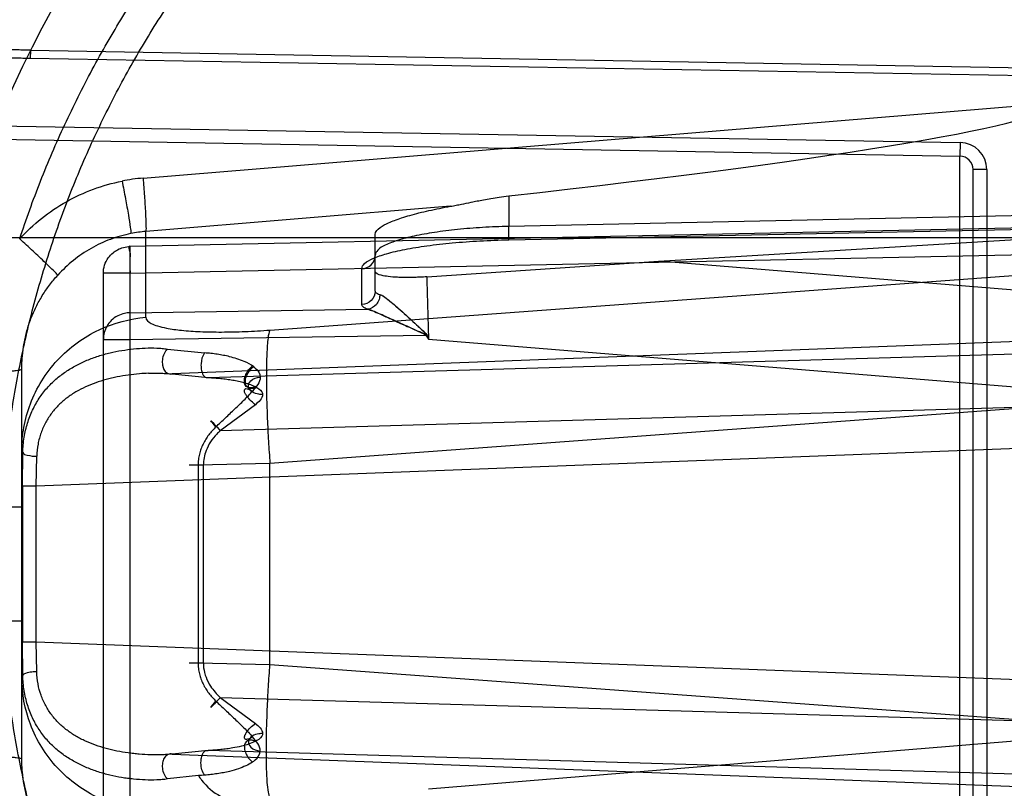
# Model space of a CAD drawing. Header units: millimetres. Extents: x 0 to 297, y 0 to 210.
# Tile 26 of 256: x 145.573 to 145.827, y 91.013 to 91.21. Entities that reach past the tile are written whole.
import ezdxf

# ---------------------------------------------------------------- set-up
doc = ezdxf.new("R2010")
doc.units = ezdxf.units.MM
doc.header["$LTSCALE"] = 16.335
doc.layers.get('0').update_dxf_attribs({"linetype": 'CONTINUOUS'})
for name, color, linetype in [('01_GLOBAL', 7, 'CONTINUOUS'), ('INTFCLR_144815', 7, 'CONTINUOUS'), ('INTFCLR_72935', 7, 'CONTINUOUS')]:
    doc.layers.add(name, color=color, linetype=linetype)

msp = doc.modelspace()

# ---------------------------------------------------------------- linework, layer by layer
at = {"color": 7, "linetype": 'Continuous'}
msp.add_circle((146.8548034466, 92.13446435), 2.66, dxfattribs=at)
at = {"color": 9, "linetype": 'Continuous'}
msp.add_arc((146.8548034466, 92.13446435), 2.6259090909, 182.9674534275, 267.0325465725, dxfattribs=at)
at = {"layer": '01_GLOBAL', "color": 7, "linetype": 'Continuous'}
msp.add_circle((146.8548034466, 92.13446435), 2.695, dxfattribs=at)
at = {"layer": 'INTFCLR_144815', "color": 6, "linetype": 'Continuous'}
for radius in [0.4466793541, 0.4256665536]:
    msp.add_circle((145.8396077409, 91.0702686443), radius, dxfattribs=at)
for radius, start, end in [(0.6157754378, 313.9937911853, 154.5150993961), (0.5947754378, 312.9543589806, 154.5144414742), (0.5751005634, 108.7136429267, 257.7559644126), (0.4627266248, 45.0000000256, 314.9999999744), (0.4618985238, 44.999999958, 315.000000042), (0.461229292, 44.99999997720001, 315.0000000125), (0.4472794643, 47.86578076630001, 312.1342192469), (0.4408857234, 45.72777364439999, 314.2722263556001), (0.4268887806, 45.6663486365, 314.3336513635), (0.427, 126.3221328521, 169.3673701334)]:
    msp.add_arc((145.8396077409, 91.0702686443), radius, start, end, dxfattribs=at)
at = {"layer": 'INTFCLR_144815', "color": 9, "linetype": 'Continuous'}
for centre, radius, start, end in [((145.8396077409, 91.0702686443), 0.4820383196, 52.2436298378, 307.7563701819), ((145.8396077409, 91.0702686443), 0.5712784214, 125.9035433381, 247.5002459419), ((145.8396077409, 91.0702686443), 0.4540564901, 52.5411294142, 307.4588705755), ((145.8396077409, 91.0702686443), 0.44073522, 45.7280221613, 314.2719778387), ((145.8396077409, 91.0702686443), 0.4337362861, 45.73034182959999, 314.2696581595), ((145.8396076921, 91.07026867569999), 0.5153551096, 125.9035433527, 247.5002459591), ((145.8396077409, 91.0702686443), 0.4297215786, 128.4841463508, 246.0405071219)]:
    msp.add_arc(centre, radius, start, end, dxfattribs=at)
at = {"layer": 'INTFCLR_72935', "color": 9, "linetype": 'Continuous'}
for p, q in [((145.5758390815, 91.2025640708), (145.5758024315, 91.20046637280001)), ((145.5758390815, 91.2025640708), (145.8396077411, 91.1979551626)), ((145.8396077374, 91.1958572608), (145.5758024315, 91.20046637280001)), ((145.6048257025, 91.16964512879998), (145.8396077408, 91.1890571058)), ((145.566970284, 91.1831615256), (145.8152299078, 91.17882813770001)), ((145.5111402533, 91.1806355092), (145.8151688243, 91.1753286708)), ((145.8152299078, 91.17882813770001), (145.8151688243, 91.1753286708)), ((145.8151688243, 90.9652086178), (145.8151688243, 91.1753286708)), ((145.8186077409, 90.9687080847), (145.8186077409, 91.17182920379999)), ((145.8221077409, 91.17182920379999), (145.8186077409, 91.17182920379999)), ((145.8221077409, 91.17182920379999), (145.8221077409, 90.9687080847)), ((145.6989969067, 91.16508525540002), (145.6989969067, 91.15721884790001)), ((145.6840217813, 91.1623977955), (145.6055572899, 91.15591028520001)), ((145.8396077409, 91.1601438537), (145.6989969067, 91.15721884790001)), ((145.8396077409, 91.15699578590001), (145.6014855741, 91.15204233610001)), ((145.6055572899, 91.1338220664), (145.6055572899, 91.15591028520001)), ((145.6646077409, 91.14053827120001), (145.6646077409, 91.15514732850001)), ((145.6990086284, 91.1537197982), (145.6989969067, 91.15721884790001)), ((145.6989969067, 91.1537725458), (145.8396077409, 91.1566975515)), ((145.8466077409, 91.1542686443), (145.47597085, 91.1542686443)), ((145.6989969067, 91.1537725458), (145.6990086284, 91.1537197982)), ((145.6014855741, 91.15204233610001), (145.6014621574, 91.1521482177)), ((145.6014855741, 90.9884949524), (145.6014855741, 91.15204233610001)), ((145.6014855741, 91.1451497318), (145.8396077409, 91.1501031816)), ((145.8396077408, 91.1399218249), (145.737635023, 91.148226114)), ((145.5946077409, 90.9953875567), (145.5946077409, 91.1451497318)), ((145.6014855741, 91.1451497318), (145.5946077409, 91.1451497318)), ((145.6375068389, 91.13051245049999), (145.839607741, 91.1453490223)), ((145.6611688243, 91.1370919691), (145.6611688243, 91.1463145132)), ((145.6014855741, 91.13499115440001), (145.6626553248, 91.13588707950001)), ((145.6014855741, 91.1280985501), (145.6014855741, 91.13499115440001)), ((145.5946077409, 91.1280985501), (145.6014855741, 91.1280985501)), ((145.6014855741, 91.1280985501), (145.6776239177, 91.1292137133)), ((145.8396077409, 91.12796444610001), (145.6123450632, 91.11920636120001)), ((145.6776239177, 91.1292137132), (145.6783634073, 91.1282154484)), ((145.677771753, 91.1293232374), (145.6783634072, 91.1282154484)), ((145.6783634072, 91.1282154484), (145.8396077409, 91.1150842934)), ((145.6111712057, 91.1256309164), (145.6206815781, 91.12463948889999)), ((145.6216410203, 91.1182993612), (145.8396077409, 91.1246862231)), ((145.5736077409, 91.020065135), (145.5736077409, 91.1204721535)), ((145.6123450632, 91.11920636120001), (145.6216410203, 91.1182993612)), ((145.6337614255, 91.11130756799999), (145.624723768, 91.1046107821)), ((145.8396077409, 91.1109073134), (145.6247237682, 91.1046107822)), ((145.839607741, 91.1110119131), (145.6375068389, 91.0961753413)), ((145.5738664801, 91.09896642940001), (145.5736077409, 91.09948495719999)), ((145.8396077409, 91.10038780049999), (145.5773208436, 91.0902799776)), ((145.5737677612, 91.0902799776), (145.5738664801, 91.09896642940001)), ((145.5773208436, 91.0902799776), (145.5774492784, 91.0980030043)), ((145.6203553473, 91.09572373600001), (145.616733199, 91.09572373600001)), ((145.6190029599, 91.09572373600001), (145.6190029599, 91.0448135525)), ((145.6375068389, 91.0961753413), (145.6190030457, 91.0957237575)), ((145.6203553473, 91.09572373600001), (145.6203553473, 91.0448135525)), ((145.6375068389, 91.04436194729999), (145.6375068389, 91.0961753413)), ((145.5737677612, 91.0902799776), (145.5737677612, 91.05025731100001)), ((145.5773208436, 91.0902799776), (145.5737677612, 91.0902799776)), ((145.5773208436, 91.05025731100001), (145.5773208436, 91.0902799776)), ((145.5600963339, 91.08495785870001), (145.5736077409, 91.08495785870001)), ((145.5736077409, 91.05557942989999), (145.5600963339, 91.05557942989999)), ((145.5737677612, 91.05025731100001), (145.5773208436, 91.05025731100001)), ((145.5738664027, 91.0415708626), (145.5737677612, 91.05025731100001)), ((145.5773208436, 91.05025731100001), (145.8396077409, 91.040149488)), ((145.5774492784, 91.0425342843), (145.5773208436, 91.05025731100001)), ((145.616733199, 91.0448135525), (145.6203553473, 91.0448135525)), ((145.61900296, 91.0448135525), (145.6375068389, 91.04436194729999)), ((145.6375068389, 91.04436194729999), (145.839607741, 91.02952537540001)), ((145.5736077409, 91.0410523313), (145.5738664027, 91.0415708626)), ((145.6247237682, 91.03592650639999), (145.8396077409, 91.02962997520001)), ((145.6247237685, 91.03592650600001), (145.63375702, 91.02923352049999)), ((145.8396077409, 91.0254529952), (145.6783634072, 91.0123218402)), ((145.6216410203, 91.0222379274), (145.6123450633, 91.0213309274)), ((145.6123450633, 91.0213309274), (145.8396077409, 91.0125728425)), ((145.8396077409, 91.01585106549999), (145.6216410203, 91.0222379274)), ((145.6190948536, 91.0157750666), (145.6111712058, 91.0149063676))]:
    msp.add_line(p, q, dxfattribs=at)
at = {"layer": 'INTFCLR_72935', "color": 6, "linetype": 'Continuous'}
for p, q in [((145.737635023, 91.148226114), (145.8396077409, 91.15441568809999)), ((145.6778730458, 91.14423585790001), (145.7376350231, 91.148226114))]:
    msp.add_line(p, q, dxfattribs=at)
at = {"layer": 'INTFCLR_72935', "color": 7, "linetype": 'Continuous'}
for p, q in [((145.6776239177, 91.1292137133), (145.6777718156, 91.1293232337)), ((145.6781635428, 91.12881910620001), (145.6781113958, 91.12891294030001))]:
    msp.add_line(p, q, dxfattribs=at)
at = {"layer": 'INTFCLR_72935', "color": 6, "linetype": 'Continuous'}
for radius in [0.4224162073, 0.4014439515]:
    msp.add_arc((145.8396077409, 91.0702686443), radius, 90, 270.0000000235, dxfattribs=at)
at = {"layer": 'INTFCLR_72935', "color": 9, "linetype": 'Continuous'}
for centre, radius, start, end in [((145.8396077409, 91.0702686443), 0.2950857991, 90.00000000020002, 157.5066823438), ((145.8151077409, 91.17182920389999), 0.006999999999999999, 1.5998e-06, 88.99999894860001), ((145.8151077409, 91.17182920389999), 0.0035, 0, 89.0000000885), ((145.6088007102, 91.12159200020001), 0.0482172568, 94.7288035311, 101.199340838), ((145.6083153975, 91.12199961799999), 0.0340226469, 94.64988878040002, 101.1994271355), ((150.3119655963, 91.2780609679), 4.6360244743, 181.6541498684, 181.8522360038), ((145.6335319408, 90.8401830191), 0.1761845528, 94.1827354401, 94.700257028)]:
    msp.add_arc(centre, radius, start, end, dxfattribs=at)
at = {"layer": 'INTFCLR_72935', "color": 6, "linetype": 'Continuous'}
msp.add_ellipse((145.5721459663, 91.166983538), major_axis=(0.2674592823, 0.0221340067), ratio=0.05216603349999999, start_param=-1.0809708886, end_param=-0.0043170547, dxfattribs=at)
for points, knots in [([(145.5730666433, 91.1539957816), (145.5738884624, 91.1565029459), (145.5756060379, 91.1614933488), (145.5784016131, 91.1688995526), (145.5814140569, 91.17622018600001), (145.5846407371, 91.18344883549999), (145.5880788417, 91.1905792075), (145.5917254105, 91.1976051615), (145.5955772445, 91.2045205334), (145.5996310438, 91.21131939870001), (145.6038832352, 91.2179957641), (145.6083301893, 91.224543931), (145.6129679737, 91.230958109), (145.617792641, 91.2372328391), (145.622799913, 91.24336255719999), (145.6279855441, 91.2493420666), (145.6333449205, 91.255166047), (145.6388735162, 91.26082957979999), (145.644566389, 91.2663276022), (145.6504187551, 91.2716554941), (145.65642536, 91.27680847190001), (145.6625811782, 91.281782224), (145.6688806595, 91.28657226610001), (145.6753185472, 91.2911746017), (145.6818890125, 91.2955850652), (145.6885865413, 91.2997999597), (145.6954050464, 91.3038154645), (145.7023388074, 91.3076282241), (145.709381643, 91.31123485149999), (145.7165275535, 91.3146322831), (145.7237702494, 91.31781754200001), (145.7311035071, 91.3207879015), (145.7385209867, 91.32354079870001), (145.7460162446, 91.3260738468), (145.753582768, 91.3283848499), (145.7612139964, 91.33047180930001), (145.7689033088, 91.3323329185), (145.776644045, 91.3339665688), (145.7844294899, 91.3353713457), (145.7922528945, 91.3365460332), (145.800107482, 91.337489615), (145.8079864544, 91.3382012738), (145.8158829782, 91.33868039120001), (145.8237902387, 91.3389265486), (145.83170128, 91.3389395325), (145.836973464, 91.3387927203), (145.8396077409, 91.3386804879)], [0, 0, 0, 0, 0.0227356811, 0.0454710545, 0.0682062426, 0.09094098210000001, 0.1136756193, 0.1364096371, 0.1591436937, 0.1818769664, 0.2046103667, 0.2273428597, 0.2500755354, 0.2728072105, 0.2955391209, 0.3182699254, 0.3410011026, 0.3637310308, 0.3864614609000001, 0.4091905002, 0.4319201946, 0.4546483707, 0.4773773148, 0.5001046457, 0.5228327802, 0.5455591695, 0.5682859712, 0.5910108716, 0.6137361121, 0.6364602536, 0.6591836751, 0.681906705, 0.7046293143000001, 0.7273515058, 0.750073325, 0.77279473, 0.7955158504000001, 0.8182366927, 0.8409573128, 0.8636777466, 0.886398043, 0.9091183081, 0.9318386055, 0.9545589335, 0.9772794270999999, 1, 1, 1, 1]), ([(145.8396077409, 90.80945638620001), (145.834407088, 90.8092429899), (145.8239902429, 90.8091283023), (145.808386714, 90.80989010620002), (145.7928285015, 90.8115889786), (145.7773228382, 90.8142313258), (145.761960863, 90.8178171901), (145.7470751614, 90.82225735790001), (145.7325170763, 90.8275517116), (145.7182922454, 90.8336954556), (145.704230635, 90.8408037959), (145.690626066, 90.84874682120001), (145.6775336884, 90.85749068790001), (145.6649968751, 90.8670033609), (145.653061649, 90.87724948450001), (145.6417667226, 90.88819421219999), (145.6311557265, 90.8997932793), (145.6212646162, 90.9120069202), (145.6121346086, 90.9247808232), (145.6037919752, 90.938073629), (145.596263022, 90.9518425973), (145.5895763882, 90.9660349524), (145.5837584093, 90.9805904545), (145.5788258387, 90.99546151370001), (145.5747929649, 91.0106022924), (145.5716739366, 91.0259607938), (145.5694810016, 91.04147862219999), (145.5682225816, 91.0570930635), (145.5679021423, 91.07273874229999), (145.5685180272, 91.0883603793), (145.5700653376, 91.1039065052), (145.5725382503, 91.1193307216), (145.5759280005, 91.1345796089), (145.5802229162, 91.14959956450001), (145.58540645, 91.164332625), (145.5914576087, 91.1787209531), (145.5983513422, 91.1927109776), (145.6060640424, 91.2062594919), (145.6145645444, 91.2193137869), (145.6238211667, 91.2318286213), (145.633798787, 91.24376132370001), (145.644470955, 91.25508104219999), (145.6557913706, 91.2657379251), (145.6677258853, 91.27570224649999), (145.6802256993, 91.2849344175), (145.6932490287, 91.2934032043), (145.7067436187, 91.3010772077), (145.7206478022, 91.30792492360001), (145.7346275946, 91.3138065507), (145.7482413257, 91.3186339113), (145.7608833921, 91.32237010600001), (145.7723287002, 91.3251633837), (145.7825232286, 91.3272005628), (145.792205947, 91.3287612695), (145.8022144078, 91.3300000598), (145.8133420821, 91.33092335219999), (145.8259498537, 91.3313978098), (145.8348566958, 91.3312758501), (145.8396077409, 91.3310809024)], [0, 0, 0, 0, 0.0185657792, 0.0371317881, 0.0556907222, 0.0743562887, 0.09320238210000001, 0.1119235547, 0.1297297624, 0.1484268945, 0.1671582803, 0.1858963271, 0.2045840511, 0.2232805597, 0.2419956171, 0.2606571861, 0.279345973, 0.2980347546, 0.3166822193, 0.3353169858, 0.3539795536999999, 0.37262367, 0.3912431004, 0.4098577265, 0.4284753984, 0.447098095, 0.4657246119, 0.4843422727, 0.5029402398, 0.5215093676, 0.5400730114, 0.5586323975, 0.5771953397, 0.5957586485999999, 0.6143210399, 0.632871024, 0.6514010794, 0.6699183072, 0.6884459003, 0.706933, 0.7254083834, 0.7438943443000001, 0.7623915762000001, 0.7808313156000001, 0.7993174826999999, 0.8177867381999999, 0.836209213, 0.8546573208, 0.8730372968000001, 0.8902751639, 0.9061519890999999, 0.920037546, 0.9322836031, 0.9432240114, 0.9550134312, 0.9682465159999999, 0.9830392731, 1, 1, 1, 1]), ([(145.6840217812, 91.1623977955), (145.6845039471, 91.1624829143), (145.6854328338, 91.1626573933), (145.6872098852, 91.1630102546), (145.6890031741, 91.1633838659), (145.6909105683, 91.1637738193), (145.6926008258, 91.1641057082), (145.694502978, 91.1644526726), (145.6966570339, 91.1647972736), (145.6981835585, 91.16499511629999), (145.6989969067, 91.16508525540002)], [0, 0, 0, 0, 0.0965120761, 0.1862902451, 0.35712173, 0.4575840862, 0.5700436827, 0.6966546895, 0.838694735, 1, 1, 1, 1]), ([(145.664607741, 91.15514732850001), (145.664607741, 91.15586874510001), (145.6659843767, 91.1571203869), (145.6677787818, 91.1580264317), (145.6696795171, 91.15881672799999), (145.6715021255, 91.15945234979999), (145.6736042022, 91.1600914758), (145.6759380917, 91.160712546), (145.6784823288, 91.1613118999), (145.6811946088, 91.16187990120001), (145.6830647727, 91.1622288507), (145.6840217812, 91.1623977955)], [0, 0, 0, 0, 0.1019448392, 0.2199493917, 0.2982702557, 0.3898866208, 0.4933640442, 0.6084360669, 0.731186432, 0.8626720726, 1, 1, 1, 1]), ([(145.6778730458, 91.14423585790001), (145.6773482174, 91.1441980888), (145.6763050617, 91.1441335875), (145.674754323, 91.1440702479), (145.673242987, 91.14404168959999), (145.6717877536, 91.14404922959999), (145.6700454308, 91.1441046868), (145.6680862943, 91.14425303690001), (145.6663019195, 91.14456763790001), (145.664607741, 91.1450327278), (145.664607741, 91.1456395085)], [0, 0, 0, 0, 0.1159992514, 0.2303981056, 0.3420759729, 0.4493825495, 0.5505676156, 0.7289920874, 0.8662333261, 1, 1, 1, 1])]:
    msp.add_open_spline(points, degree=3, knots=knots, dxfattribs=at)
at = {"layer": 'INTFCLR_72935', "color": 9, "linetype": 'Continuous'}
for points, knots in [([(145.5758390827, 91.2025640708), (145.5745283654, 91.2026024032), (145.571913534, 91.2026760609), (145.5667264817, 91.2028095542), (145.5603257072, 91.202944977), (145.5539837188, 91.2030032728), (145.549597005, 91.2029690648), (145.5471210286, 91.2029218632), (145.5435018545, 91.202821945), (145.5382203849, 91.20255301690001), (145.5324681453, 91.2019272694), (145.5285840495, 91.2012580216), (145.5264315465, 91.2008060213), (145.5233212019, 91.2000682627), (145.5188252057, 91.19867386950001), (145.5145851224, 91.1966889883), (145.5119443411, 91.1951242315), (145.5102247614, 91.1940122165), (145.5073142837, 91.191875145), (145.5042623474, 91.18901533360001), (145.5015018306, 91.1857949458), (145.4988501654, 91.1822354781), (145.4958616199, 91.17730402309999), (145.4933390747, 91.1719751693), (145.4915350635, 91.16745441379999), (145.4898579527, 91.1627274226), (145.4887861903, 91.1590985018), (145.4881490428, 91.1566460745)], [0, 0, 0, 0, 0.0352807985, 0.070381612, 0.1396071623, 0.207535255, 0.2410146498, 0.2576345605, 0.2741642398, 0.3384281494, 0.3998719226, 0.4297027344, 0.4444356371, 0.4590423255, 0.515709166, 0.5707537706, 0.5844948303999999, 0.5982840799, 0.6258367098, 0.6815568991, 0.7102989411, 0.7398942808, 0.8008923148, 0.8650745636, 0.8982983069, 0.9318252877, 1, 1, 1, 1]), ([(145.5758024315, 91.20046637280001), (145.5745236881, 91.2004886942), (145.571972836, 91.2005308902), (145.5669134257, 91.2006038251), (145.5606711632, 91.2006679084), (145.5544872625, 91.200662), (145.5502105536, 91.2005882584), (145.5477967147, 91.2005205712), (145.544267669, 91.2003923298), (145.5391171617, 91.20008971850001), (145.5335080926, 91.1994457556), (145.5297194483, 91.1987778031), (145.5276189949, 91.19833056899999), (145.5245832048, 91.1976053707), (145.5201956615, 91.1962452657), (145.5160512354, 91.19432716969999), (145.5134652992, 91.1928211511), (145.5117837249, 91.1917517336), (145.5089374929, 91.1897042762), (145.5059458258, 91.1869664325), (145.5032331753, 91.1838849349), (145.5006294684, 91.18048805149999), (145.4976888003, 91.17578514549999), (145.495198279, 91.17069930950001), (145.4934145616, 91.1663875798), (145.4917559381, 91.1618845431), (145.4906923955, 91.1584255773), (145.4900593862, 91.1560875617)], [0, 0, 0, 0, 0.0354679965, 0.0707508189, 0.1403239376, 0.2085889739, 0.2422364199, 0.2589415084, 0.2755559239, 0.3401699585, 0.4019785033, 0.4319966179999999, 0.4468238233, 0.4615281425, 0.51855392, 0.573895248, 0.5876949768, 0.6015300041, 0.6291467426, 0.6848451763, 0.7134925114, 0.7429336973, 0.8034526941, 0.8669434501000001, 0.8997515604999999, 0.9328268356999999, 1, 1, 1, 1]), ([(145.5730666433, 91.1539957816), (145.5748000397, 91.15589418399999), (145.5785680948, 91.1594211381), (145.5849742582, 91.1637445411), (145.5919731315, 91.16699538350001), (145.5969254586, 91.1683939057), (145.5994358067, 91.1688910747)], [0, 0, 0, 0, 0.2506465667, 0.5007612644, 0.7504856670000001, 1, 1, 1, 1]), ([(145.5994358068, 91.1688910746), (145.5997351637, 91.167377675), (145.6002954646, 91.1644449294), (145.6010206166, 91.1604617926), (145.6014729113, 91.1574732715), (145.6017073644, 91.1558990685), (145.6017073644, 91.155374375)], [0, 0, 0, 0, 0.3375394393, 0.6534147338, 0.8851998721, 1, 1, 1, 1]), ([(145.6048257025, 91.16964512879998), (145.6049528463, 91.1681054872), (145.6051794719, 91.16512199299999), (145.605450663, 91.16107117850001), (145.6055630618, 91.15803673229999), (145.6056169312, 91.1564363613), (145.6055572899, 91.15591028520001)], [0, 0, 0, 0, 0.3368283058, 0.6524971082, 0.8845656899, 1, 1, 1, 1]), ([(145.6017073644, 91.155374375), (145.5999137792, 91.1550191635), (145.5963743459, 91.15401581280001), (145.5913741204, 91.15167676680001), (145.5867980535, 91.1485610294), (145.5841090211, 91.14601982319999), (145.5828722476, 91.14465154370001)], [0, 0, 0, 0, 0.2490434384, 0.4985367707, 0.7487806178, 1, 1, 1, 1]), ([(145.6989969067, 91.15721884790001), (145.6967486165, 91.15716740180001), (145.6923403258, 91.1569849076), (145.6859509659, 91.1564722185), (145.6800714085, 91.155745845), (145.6749208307, 91.1548281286), (145.6706814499, 91.1537818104), (145.6675007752, 91.15259138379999), (145.6653943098, 91.1514372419), (145.6646077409, 91.1502532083), (145.6646077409, 91.14976081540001)], [0, 0, 0, 0, 0.1867229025, 0.3662270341, 0.5320739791, 0.6784237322, 0.8003553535, 0.8943126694, 0.9591169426, 1, 1, 1, 1]), ([(145.5828722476, 91.14465154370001), (145.5825991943, 91.14502217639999), (145.581506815, 91.1460526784), (145.5794210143, 91.148121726), (145.5764463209, 91.1508842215), (145.5742261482, 91.15293607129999), (145.5730666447, 91.15399578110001)], [0, 0, 0, 0, 0.1019381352, 0.3303588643, 0.6521703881, 1, 1, 1, 1]), ([(145.6611688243, 91.1463145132), (145.6611689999, 91.146817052), (145.6620787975, 91.1480264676), (145.6643671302, 91.1491449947), (145.6678628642, 91.1503415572), (145.6725193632, 91.15138184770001), (145.6781833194, 91.1523004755), (145.6846489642, 91.1530260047), (145.6916762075, 91.15353870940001), (145.6965240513, 91.1537211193), (145.6989969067, 91.1537725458)], [0, 0, 0, 0, 0.0382075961, 0.1017163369, 0.1952790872, 0.3174218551, 0.4644234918, 0.6312469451, 0.8119502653, 1, 1, 1, 1]), ([(145.5946077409, 91.1451497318), (145.5946077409, 91.14584795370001), (145.5948286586, 91.1472667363), (145.5957482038, 91.14909049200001), (145.5969810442, 91.1504052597), (145.5983270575, 91.1513005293), (145.599807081, 91.15187910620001), (145.6009152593, 91.1520325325), (145.6014855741, 91.15204233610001)], [0, 0, 0, 0, 0.1947113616, 0.3930237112, 0.5605489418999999, 0.6915924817, 0.8409342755, 1, 1, 1, 1]), ([(145.6014621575, 91.1521482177), (145.6009668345, 91.15213791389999), (145.6017005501, 91.1501910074), (145.6013542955, 91.1488572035), (145.6014720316, 91.1469210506), (145.6014727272, 91.145767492), (145.6014855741, 91.1451497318)], [0, 0, 0, 0, 0.2123379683, 0.4958799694, 0.7351749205, 1, 1, 1, 1]), ([(145.6611688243, 91.1463145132), (145.6620501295, 91.14632966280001), (145.6638655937, 91.1470668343), (145.6646077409, 91.1488887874), (145.6646077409, 91.14976081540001)], [0, 0, 0, 0, 0.5026824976, 1, 1, 1, 1]), ([(145.5736077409, 91.1204721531), (145.5736077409, 91.1210308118), (145.5736323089, 91.12214774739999), (145.5737796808, 91.1243664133), (145.5741468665, 91.1271110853), (145.5748829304, 91.13034421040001), (145.5757453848, 91.1329698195), (145.5765836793, 91.1350141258), (145.5775139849, 91.1370084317), (145.5788524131, 91.139410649), (145.58041125, 91.1416790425), (145.5817791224, 91.1434077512), (145.5825020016, 91.1442432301), (145.5828722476, 91.14465154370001)], [0, 0, 0, 0, 0.0632543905, 0.1264447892, 0.2517003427, 0.3763273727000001, 0.5013807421, 0.5640993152, 0.6264183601, 0.7504636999, 0.8749610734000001, 0.9375921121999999, 1, 1, 1, 1]), ([(145.6646077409, 91.14053827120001), (145.6646077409, 91.1396662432), (145.6638655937, 91.1378442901), (145.6620501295, 91.1371071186), (145.6611688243, 91.1370919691)], [0, 0, 0, 0, 0.4973175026, 1, 1, 1, 1]), ([(145.6646077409, 91.14053827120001), (145.6646077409, 91.14045987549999), (145.6648206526, 91.1399702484), (145.6653931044, 91.1398322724), (145.6657969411, 91.1397051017)], [0, 0, 0, 0, 0.1562343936, 1, 1, 1, 1]), ([(145.6657969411, 91.1397051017), (145.6658133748, 91.1392653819), (145.6656780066, 91.1383332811), (145.664829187, 91.1367356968), (145.6635156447, 91.13596741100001), (145.6626553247, 91.1358870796)], [0, 0, 0, 0, 0.2467832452, 0.5154020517, 1, 1, 1, 1]), ([(145.6014855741, 91.13499115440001), (145.6010038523, 91.13498287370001), (145.5999023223, 91.13485142), (145.5982030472, 91.13422717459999), (145.5966471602, 91.1330879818), (145.5954724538, 91.13157845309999), (145.5947675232, 91.1299029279), (145.5946077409, 91.1286917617), (145.5946077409, 91.1280985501)], [0, 0, 0, 0, 0.1343420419, 0.3069396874, 0.4990898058, 0.6639010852, 0.8345902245, 1, 1, 1, 1]), ([(145.6626553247, 91.1358870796), (145.6624342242, 91.1359708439), (145.6618710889, 91.13620815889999), (145.6611687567, 91.1366776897), (145.6611688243, 91.1370919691)], [0, 0, 0, 0, 0.363347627, 1, 1, 1, 1]), ([(145.5736077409, 91.09948495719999), (145.5736077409, 91.1014840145), (145.5739724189, 91.10559953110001), (145.5756610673, 91.1117007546), (145.5785738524, 91.1175936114), (145.5826470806, 91.12292492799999), (145.5876896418, 91.12738283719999), (145.5951219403, 91.1317760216), (145.6014262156, 91.13346613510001), (145.6055572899, 91.1338220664)], [0, 0, 0, 0, 0.1167127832, 0.2397553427, 0.3675648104, 0.4981092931, 0.6290382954, 0.7579181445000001, 1, 1, 1, 1]), ([(145.6055572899, 91.1338220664), (145.6055573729, 91.13313156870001), (145.6068435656, 91.1321527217), (145.6087057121, 91.1315110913), (145.6113668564, 91.1308731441), (145.6150281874, 91.1303964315), (145.6197907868, 91.1300748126), (145.6252540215, 91.12998376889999), (145.6312425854, 91.13011894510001), (145.6353836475, 91.1303565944), (145.6375068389, 91.13051245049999)], [0, 0, 0, 0, 0.0628988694, 0.1170539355, 0.1881706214, 0.3083372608, 0.4545184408, 0.6222321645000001, 0.8060736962, 1, 1, 1, 1]), ([(145.6375068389, 91.13051245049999), (145.6369991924, 91.12925873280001), (145.6368500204, 91.1266648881), (145.6366036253, 91.1226818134), (145.6365700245, 91.1182827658), (145.636634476, 91.11319357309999), (145.6368248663, 91.1076464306), (145.6371153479, 91.1019218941), (145.6373680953, 91.09807974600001), (145.6375068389, 91.0961753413)], [0, 0, 0, 0, 0.1178858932, 0.2205957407, 0.349951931, 0.5004266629, 0.6644320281, 0.8335810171, 1, 1, 1, 1]), ([(145.5738664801, 91.09896642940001), (145.5738981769, 91.10028182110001), (145.574074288, 91.1022379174), (145.5745729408, 91.1047694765), (145.5752180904, 91.10714414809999), (145.5760887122, 91.1093919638), (145.5771717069, 91.1114803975), (145.5783513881, 91.1134080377), (145.5800298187, 91.1155983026), (145.5819603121, 91.1175127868), (145.5836102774, 91.1188694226), (145.5853160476, 91.1201034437), (145.5875545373, 91.1214517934), (145.5903825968, 91.12278020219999), (145.5928264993, 91.1236735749), (145.59482152, 91.1242695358), (145.5968306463, 91.1247864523), (145.5993558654, 91.1252968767), (145.6033564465, 91.12583560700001), (145.6068487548, 91.1259824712), (145.6097695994, 91.1258028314), (145.6107090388, 91.1256992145), (145.6111712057, 91.1256309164)], [0, 0, 0, 0, 0.07601367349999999, 0.113002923, 0.1489644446, 0.2180807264, 0.2517095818, 0.2847769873, 0.3485453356, 0.4105776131, 0.441388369, 0.4718828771, 0.5321405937, 0.5920340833, 0.6521276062, 0.682276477, 0.7122954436, 0.771954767, 0.8309702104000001, 0.9454399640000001, 0.9730101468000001, 1, 1, 1, 1]), ([(145.6111712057, 91.1256309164), (145.6103725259, 91.1249771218), (145.6097290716, 91.1234024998), (145.6097893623, 91.12119192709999), (145.6105290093, 91.119442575), (145.61188154, 91.119107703), (145.6123450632, 91.11920636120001)], [0, 0, 0, 0, 0.3799541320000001, 0.5498756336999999, 0.8255462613, 1, 1, 1, 1]), ([(145.6206815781, 91.12463948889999), (145.6200645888, 91.12386089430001), (145.6197136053, 91.1223321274), (145.6197689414, 91.1204917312), (145.6200694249, 91.119372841), (145.6205745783, 91.1184448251), (145.6213144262, 91.1181905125), (145.6216410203, 91.1182993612)], [0, 0, 0, 0, 0.3998198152, 0.5823114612, 0.7432672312, 0.8614483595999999, 1, 1, 1, 1]), ([(145.5642758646, 91.11968517), (145.565507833, 91.1197111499), (145.5672905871, 91.11976443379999), (145.5695423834, 91.1198792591), (145.570948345, 91.11997746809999), (145.5720558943, 91.1200823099), (145.5728972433, 91.12020181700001), (145.5733288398, 91.1202968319), (145.5736077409, 91.1204068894), (145.5736077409, 91.1204721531)], [0, 0, 0, 0, 0.3927027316, 0.5680145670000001, 0.7192832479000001, 0.8400844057, 0.9271742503, 0.9792011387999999, 1, 1, 1, 1]), ([(145.6329904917, 91.121278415), (145.6332404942, 91.12110801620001), (145.6341791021, 91.12042399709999), (145.6350012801, 91.1193034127), (145.6349976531, 91.1184236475)], [0, 0, 0, 0, 0.255895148, 1, 1, 1, 1]), ([(145.6062326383, 91.1193961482), (145.6054526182, 91.1193661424), (145.6037097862, 91.1192591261), (145.6010139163, 91.1189600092), (145.5986331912, 91.11856207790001), (145.5967482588, 91.11815253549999), (145.594893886, 91.1176886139), (145.5926342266, 91.11698110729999), (145.5900199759, 91.1159398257), (145.5879530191, 91.1148630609), (145.5863771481, 91.1138857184), (145.5848746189, 91.1128082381), (145.5831130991, 91.1112982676), (145.5815811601, 91.109538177), (145.5804830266, 91.1080053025), (145.5795056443, 91.10633977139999), (145.5787045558, 91.1045456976), (145.5781125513, 91.102642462), (145.5776461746, 91.1006237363), (145.5774773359, 91.0990559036), (145.5774492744, 91.0980030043)], [0, 0, 0, 0, 0.05886329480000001, 0.1316202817, 0.2044449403, 0.2407594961, 0.2770543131, 0.3485619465, 0.419137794, 0.4889827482, 0.5239819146, 0.5588933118, 0.6283399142, 0.6983887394, 0.7342656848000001, 0.7704052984, 0.8438660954, 0.8817673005, 0.9205747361, 1, 1, 1, 1]), ([(145.6062326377, 91.1193961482), (145.6073540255, 91.1194392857), (145.6089408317, 91.11944918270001), (145.6109784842, 91.11934295), (145.6118928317, 91.1192585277), (145.6123450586, 91.11920636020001)], [0, 0, 0, 0, 0.5500790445, 0.7768611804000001, 1, 1, 1, 1]), ([(145.6356166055, 91.1139404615), (145.6352901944, 91.11392796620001), (145.6343669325, 91.11398177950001), (145.6329330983, 91.1143985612), (145.6316206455, 91.11588079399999), (145.632635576, 91.1179578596), (145.6341288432, 91.1183417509), (145.6349976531, 91.1184236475)], [0, 0, 0, 0, 0.1130665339, 0.3179181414, 0.513657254, 0.6979373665, 1, 1, 1, 1]), ([(145.6236054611, 91.1055909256), (145.6240108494, 91.10597588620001), (145.6248212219, 91.1067449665), (145.6260356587, 91.10789778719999), (145.6272494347, 91.1090452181), (145.628454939, 91.1101896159), (145.6296504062, 91.11132693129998), (145.6312094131, 91.1128342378), (145.63234307, 91.1139913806), (145.6330606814, 91.11478983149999)], [0, 0, 0, 0, 0.1271139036, 0.2540295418, 0.3807341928, 0.5068951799, 0.6319746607, 0.7559028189, 1, 1, 1, 1]), ([(145.6337614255, 91.11130756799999), (145.6335036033, 91.11149577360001), (145.6327764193, 91.11208963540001), (145.631899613, 91.1129899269), (145.6312443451, 91.11398760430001), (145.6309018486, 91.11464431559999), (145.6309538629, 91.11543335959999), (145.6317348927, 91.1154645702), (145.6323678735, 91.1151951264), (145.632834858, 91.1149358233), (145.6330606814, 91.11478983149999)], [0, 0, 0, 0, 0.1322867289, 0.388630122, 0.5182255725, 0.6218657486, 0.7039295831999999, 0.7821278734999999, 0.8885599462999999, 1, 1, 1, 1]), ([(145.6336693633, 91.11597757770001), (145.6343247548, 91.1156573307), (145.6352546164, 91.11514876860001), (145.6356173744, 91.11418407), (145.6356166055, 91.1139404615)], [0, 0, 0, 0, 0.7496454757, 1, 1, 1, 1]), ([(145.6236054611, 91.1055909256), (145.6231588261, 91.10609735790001), (145.6211396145, 91.1085688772), (145.6239426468, 91.10547768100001), (145.624723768, 91.1046107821)], [0, 0, 0, 0, 0.3665531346, 1, 1, 1, 1]), ([(145.6236054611, 91.1055909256), (145.6232728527, 91.1052734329), (145.6226292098, 91.10461505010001), (145.6217446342, 91.10354949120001), (145.6209556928, 91.1024021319), (145.6202755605, 91.10118120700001), (145.6197247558, 91.0998925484), (145.6193136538, 91.09854527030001), (145.6190598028, 91.0971489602), (145.6190020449, 91.09619888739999), (145.61900296, 91.09572373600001)], [0, 0, 0, 0, 0.1232397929, 0.246506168, 0.3707238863, 0.4959125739, 0.6204674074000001, 0.7456385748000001, 0.8726495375, 1, 1, 1, 1]), ([(145.624723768, 91.1046107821), (145.6244089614, 91.10432455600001), (145.6234941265, 91.1034382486), (145.6221594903, 91.1017744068), (145.6207759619, 91.09913298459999), (145.6203542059, 91.0969949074), (145.6203553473, 91.09572373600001)], [0, 0, 0, 0, 0.1254726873, 0.3753987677, 0.6251306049, 1, 1, 1, 1]), ([(145.5738664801, 91.09896642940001), (145.5739936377, 91.09854179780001), (145.5755249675, 91.0981617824), (145.5766331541, 91.0980154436), (145.5774492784, 91.0980030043)], [0, 0, 0, 0, 0.3519400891, 1, 1, 1, 1]), ([(145.61900296, 91.0448135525), (145.6190022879, 91.04434120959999), (145.6190584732, 91.0434005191), (145.6193086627, 91.0420114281), (145.6197170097, 91.0406629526), (145.6202690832, 91.03937048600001), (145.6209479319, 91.0381467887), (145.6217365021, 91.0369982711), (145.6226237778, 91.0359277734), (145.6232719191, 91.0352656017), (145.6236054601, 91.0349463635)], [0, 0, 0, 0, 0.1265958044, 0.2518447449, 0.3774723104, 0.5033995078, 0.6278150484, 0.7519241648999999, 0.876258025, 1, 1, 1, 1]), ([(145.6203553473, 91.0448135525), (145.6203553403, 91.04438829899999), (145.6204357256, 91.04311833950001), (145.620968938, 91.04104557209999), (145.6223461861, 91.0383924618), (145.623781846, 91.03678680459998), (145.6247237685, 91.03592650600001)], [0, 0, 0, 0, 0.125311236, 0.3739699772, 0.6240932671, 1, 1, 1, 1]), ([(145.6375068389, 91.0100248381), (145.6373143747, 91.01050016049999), (145.6370499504, 91.0118431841), (145.6367816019, 91.014357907), (145.6366181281, 91.0178634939), (145.6365650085, 91.0222517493), (145.6366360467, 91.02734458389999), (145.6368244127, 91.03289060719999), (145.6371154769, 91.03861546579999), (145.6373680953, 91.0424575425), (145.6375068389, 91.04436194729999)], [0, 0, 0, 0, 0.0446836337, 0.1180928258, 0.2207785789, 0.350104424, 0.5005438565, 0.6645107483, 0.8336200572, 1, 1, 1, 1]), ([(145.6055572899, 91.00671522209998), (145.6014262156, 91.00707115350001), (145.5951219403, 91.0087611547), (145.5876896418, 91.01315465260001), (145.5826470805, 91.0176115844), (145.5785738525, 91.02294654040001), (145.5747772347, 91.03061035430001), (145.5736077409, 91.0369626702), (145.5736077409, 91.0410523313)], [0, 0, 0, 0, 0.2423205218, 0.3713274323, 0.5023855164, 0.6330587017, 0.7609941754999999, 1, 1, 1, 1]), ([(145.5774492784, 91.0425342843), (145.5770303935, 91.04252789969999), (145.5760326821, 91.042461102), (145.5748672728, 91.0422408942), (145.5739481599, 91.04184388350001), (145.5738664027, 91.0415708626)], [0, 0, 0, 0, 0.3310208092, 0.7748074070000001, 1, 1, 1, 1]), ([(145.6111712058, 91.0149063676), (145.6107097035, 91.01483966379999), (145.6097716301, 91.01473508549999), (145.6078501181, 91.014615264), (145.605377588, 91.0146188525), (145.6028759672, 91.0147976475), (145.6008499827, 91.01503897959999), (145.5988127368, 91.0153499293), (145.5962824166, 91.0158625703), (145.5932945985, 91.0166928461), (145.5903733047, 91.0177598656), (145.5880171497, 91.0188680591), (145.5861991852, 91.0199013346), (145.5844286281, 91.021037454), (145.5823244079, 91.0226609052), (145.5804177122, 91.0245542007), (145.5790289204, 91.0262458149), (145.577715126, 91.02808873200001), (145.576581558, 91.0301057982), (145.5756533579, 91.0322720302), (145.5748477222, 91.03459795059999), (145.5741312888, 91.0377009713), (145.573897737, 91.0402616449), (145.5738664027, 91.0415708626)], [0, 0, 0, 0, 0.0269372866, 0.0544915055, 0.1111887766, 0.1696140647, 0.1992706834, 0.2290360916, 0.2886481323, 0.3482924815, 0.4080109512, 0.4681104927, 0.4984510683, 0.5287577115, 0.5895870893, 0.6516014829, 0.6835097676, 0.7159327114, 0.7822646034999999, 0.8166313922, 0.8519861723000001, 0.9243469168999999, 1, 1, 1, 1]), ([(145.6123450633, 91.0213309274), (145.611894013, 91.02127914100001), (145.6109808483, 91.02119417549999), (145.6091195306, 91.0210974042), (145.6067428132, 91.0210968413), (145.6043467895, 91.0212329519), (145.6024182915, 91.0214212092), (145.6004966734, 91.02166242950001), (145.5981243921, 91.02206268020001), (145.595334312, 91.0227137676), (145.5926226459, 91.02355427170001), (145.59043877, 91.02443177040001), (145.5887578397, 91.0252530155), (145.5871384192, 91.0261520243), (145.5852170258, 91.02743338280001), (145.5834629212, 91.0289430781), (145.5821869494, 91.0302959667), (145.5809915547, 91.031757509), (145.5799522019, 91.0333659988), (145.5790994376, 91.03510194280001), (145.5783594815, 91.0369532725), (145.5777007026, 91.0394318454), (145.5774804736, 91.041486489), (145.5774492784, 91.0425342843)], [0, 0, 0, 0, 0.0296717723, 0.0599154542, 0.1217847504, 0.1848901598, 0.2166786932, 0.2484054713, 0.3114486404, 0.3738125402, 0.4355111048, 0.4968160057, 0.5274058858, 0.5577275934, 0.6178205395, 0.6779996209, 0.708511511, 0.7392634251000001, 0.8013182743, 0.8330912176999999, 0.8655644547, 0.9314916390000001, 1, 1, 1, 1]), ([(145.6247237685, 91.03592650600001), (145.6245139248, 91.0356936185), (145.6238344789, 91.0349396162), (145.6212464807, 91.0321810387), (145.623141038, 91.0344197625), (145.6236054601, 91.0349463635)], [0, 0, 0, 0, 0.1652972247, 0.6297672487, 1, 1, 1, 1]), ([(145.6236054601, 91.0349463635), (145.6240105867, 91.03456171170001), (145.6248193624, 91.0337942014), (145.6260298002, 91.0326451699), (145.6272372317, 91.0315032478), (145.6284372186, 91.030363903), (145.629631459, 91.0292290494), (145.6311949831, 91.0277171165), (145.6323346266, 91.0265554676), (145.6330560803, 91.02575271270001)], [0, 0, 0, 0, 0.1270896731, 0.2536546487, 0.3796825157, 0.5051622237, 0.6300983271, 0.7544610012, 1, 1, 1, 1]), ([(145.6330560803, 91.02575271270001), (145.6328303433, 91.02560662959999), (145.6323253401, 91.0253225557), (145.6316690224, 91.02505897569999), (145.6310956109, 91.0251276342), (145.630859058, 91.0255244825), (145.6310169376, 91.0261137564), (145.6317618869, 91.0275247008), (145.6328319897, 91.0285576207), (145.63375702, 91.02923352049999)], [0, 0, 0, 0, 0.1113321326, 0.2401330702, 0.2882843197, 0.3326985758, 0.4113304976, 0.5256354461, 1, 1, 1, 1]), ([(145.6356166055, 91.0265968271), (145.6352901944, 91.02660932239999), (145.6343669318, 91.0265555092), (145.632933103, 91.0261387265), (145.6316206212, 91.02465648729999), (145.632635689, 91.02257932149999), (145.6341290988, 91.0221955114), (145.6349980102, 91.0221136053)], [0, 0, 0, 0, 0.1130622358, 0.3179059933, 0.5136380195, 0.697913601, 1, 1, 1, 1]), ([(145.6356166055, 91.0265968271), (145.6356141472, 91.0263534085), (145.6352601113, 91.0253892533), (145.6343260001, 91.0248811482), (145.6336713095, 91.0245606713)], [0, 0, 0, 0, 0.2503529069, 1, 1, 1, 1]), ([(145.6336713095, 91.0245606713), (145.6331271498, 91.0242945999), (145.631974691, 91.023844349), (145.630048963, 91.0233025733), (145.6281742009, 91.0229195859), (145.6263859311, 91.0226468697), (145.6248236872, 91.0224635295), (145.6232396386, 91.022326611), (145.622175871, 91.0222632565), (145.6216410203, 91.0222379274)], [0, 0, 0, 0, 0.147479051, 0.3002106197, 0.4867282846, 0.6129345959, 0.7405733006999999, 0.8696313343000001, 1, 1, 1, 1]), ([(145.6336713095, 91.0245606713), (145.6334469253, 91.0246944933), (145.6327351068, 91.0250636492), (145.6310521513, 91.02475341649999), (145.6308394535, 91.022899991), (145.6313720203, 91.0210427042), (145.6322508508, 91.01982345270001), (145.6329924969, 91.019260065)], [0, 0, 0, 0, 0.09419524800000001, 0.2890727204, 0.4939101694, 0.6642023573, 1, 1, 1, 1]), ([(145.5642758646, 91.0208521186), (145.5655078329, 91.02082613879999), (145.5672906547, 91.0207727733), (145.5695424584, 91.02065813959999), (145.5709486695, 91.0205597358), (145.5720561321, 91.02045507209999), (145.5728974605, 91.02033552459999), (145.5733286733, 91.0202402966), (145.5736077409, 91.02013045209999), (145.5736077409, 91.0200651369)], [0, 0, 0, 0, 0.3927039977, 0.5680389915, 0.7192857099, 0.8401676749, 0.9271778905, 0.979184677, 1, 1, 1, 1]), ([(145.6123450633, 91.0213309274), (145.6120109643, 91.02140203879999), (145.611133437, 91.02132167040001), (145.6102122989, 91.020352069), (145.6097844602, 91.0190410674), (145.6097263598, 91.0171224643), (145.6103725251, 91.01556016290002), (145.6111712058, 91.0149063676)], [0, 0, 0, 0, 0.1249721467, 0.2989977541, 0.453495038, 0.6223748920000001, 1, 1, 1, 1]), ([(145.6206814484, 91.01589830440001), (145.6205297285, 91.01608976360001), (145.620128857, 91.0167731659), (145.6197445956, 91.01819704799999), (145.6197141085, 91.0198355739), (145.6200690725, 91.02116395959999), (145.6205746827, 91.02209260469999), (145.6213144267, 91.0223467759), (145.6216410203, 91.0222379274)], [0, 0, 0, 0, 0.0979288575, 0.3145424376, 0.5839610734, 0.7442808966, 0.8619957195, 1, 1, 1, 1]), ([(145.6329924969, 91.019260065), (145.6332424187, 91.0194302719), (145.6341825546, 91.0201148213), (145.6349856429, 91.02123443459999), (145.6349980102, 91.0221136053)], [0, 0, 0, 0, 0.2558966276, 1, 1, 1, 1]), ([(145.5828722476, 90.99588574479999), (145.5821301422, 90.9967050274), (145.5807248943, 90.9984024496), (145.5788552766, 91.0011222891), (145.5775174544, 91.0035225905), (145.5765850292, 91.0055191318), (145.5757470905, 91.0075627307), (145.5748853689, 91.0101851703), (145.5741482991, 91.0134174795), (145.57377995, 91.0161666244), (145.5736323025, 91.0183892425), (145.5736077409, 91.0195072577), (145.5736077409, 91.02006513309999)], [0, 0, 0, 0, 0.1251649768, 0.2491232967, 0.3732270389, 0.4357970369, 0.498546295, 0.6232342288, 0.7478440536, 0.8734290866, 0.9368324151, 1, 1, 1, 1]), ([(145.6329924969, 91.019260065), (145.6324483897, 91.0188843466), (145.6312702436, 91.0182560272), (145.6292911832, 91.0174710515), (145.6273642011, 91.0169154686), (145.6255321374, 91.01651357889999), (145.6239353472, 91.01624252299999), (145.6223164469, 91.01603610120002), (145.6212283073, 91.0159395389), (145.6206814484, 91.01589830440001)], [0, 0, 0, 0, 0.1539577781, 0.3090939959, 0.4953382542, 0.620102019, 0.7456997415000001, 0.8723092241, 1, 1, 1, 1]), ([(145.6190949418, 91.01577494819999), (145.6193576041, 91.015383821), (145.6208654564, 91.01327788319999), (145.6228593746, 91.01137196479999), (145.6248091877, 91.01051636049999)], [0, 0, 0, 0, 0.1811781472, 1, 1, 1, 1])]:
    msp.add_open_spline(points, degree=3, knots=knots, dxfattribs=at)
at = {"layer": 'INTFCLR_72935', "color": 7, "linetype": 'Continuous'}
for points, knots in [([(145.6657969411, 91.1397051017), (145.666153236, 91.1395929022), (145.6669303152, 91.13913288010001), (145.6681314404, 91.1382323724), (145.6695307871, 91.13705969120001), (145.6710616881, 91.1357116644), (145.6726880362, 91.1342443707), (145.6743657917, 91.13269452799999), (145.6758253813, 91.1313732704), (145.6770820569, 91.13009767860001), (145.6779844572, 91.1294209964), (145.6781635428, 91.12881910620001)], [0, 0, 0, 0, 0.06774697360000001, 0.1612894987, 0.2730490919, 0.3984300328, 0.5313837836, 0.6700857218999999, 0.813397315, 0.8861098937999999, 1, 1, 1, 1]), ([(145.6657970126, 91.13970505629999), (145.6664124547, 91.1395293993), (145.6675367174, 91.1386800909), (145.6692167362, 91.1373447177), (145.670870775, 91.1358798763), (145.6723888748, 91.1345148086), (145.6736474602, 91.1333597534), (145.6748271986, 91.1322824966), (145.6761787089, 91.1309721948), (145.6773328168, 91.13006352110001), (145.677771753, 91.1293232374)], [0, 0, 0, 0, 0.1207836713, 0.257269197, 0.4087821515, 0.5364859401, 0.6427909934, 0.7312329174, 0.8375827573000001, 1, 1, 1, 1]), ([(145.6781113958, 91.12891294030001), (145.6778774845, 91.12921434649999), (145.6772898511, 91.1294235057), (145.6764336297, 91.1298692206), (145.6751616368, 91.1304319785), (145.6733807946, 91.1312410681), (145.6712734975, 91.1321884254), (145.6692420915, 91.13311359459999), (145.6673214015, 91.13399520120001), (145.6651570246, 91.1349573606), (145.6636325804, 91.13564426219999), (145.6626553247, 91.1358870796)], [0, 0, 0, 0, 0.0674378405, 0.1023098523, 0.1724455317, 0.3122389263, 0.4486417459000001, 0.5806416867, 0.7068909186, 0.8220086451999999, 1, 1, 1, 1]), ([(145.6626553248, 91.13588707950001), (145.6631077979, 91.1357746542), (145.6641640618, 91.1353905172), (145.6659081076, 91.13463312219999), (145.6677845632, 91.1337802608), (145.6695775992, 91.1329614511), (145.6712188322, 91.13221362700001), (145.6727850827, 91.13150935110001), (145.6744640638, 91.13075388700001), (145.6760460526, 91.13000663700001), (145.677208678, 91.1295536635), (145.6776239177, 91.1292137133)], [0, 0, 0, 0, 0.0852891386, 0.2048981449, 0.3480253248, 0.4622645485, 0.5655151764, 0.6779195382, 0.7765509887, 0.9018294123, 1, 1, 1, 1]), ([(145.6333210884, 91.1210614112), (145.6325831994, 91.1216248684), (145.6305431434, 91.12265241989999), (145.627880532, 91.123509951), (145.6255315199, 91.1240242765), (145.6239356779, 91.12429496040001), (145.6223168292, 91.1245012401), (145.6212286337, 91.12459860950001), (145.6206815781, 91.12463948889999)], [0, 0, 0, 0, 0.2098585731, 0.510231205, 0.6312160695, 0.7530971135, 0.8759996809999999, 1, 1, 1, 1]), ([(145.6336693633, 91.11597757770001), (145.6334450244, 91.1158437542), (145.6327333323, 91.11547456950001), (145.631050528, 91.1157850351), (145.6308380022, 91.11763837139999), (145.6313703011, 91.1194956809), (145.6322489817, 91.1207149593), (145.6329904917, 91.121278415)], [0, 0, 0, 0, 0.0941868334, 0.2890440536, 0.4939033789, 0.6642076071, 1, 1, 1, 1]), ([(145.6339929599, 91.11582597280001), (145.6337616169, 91.11569198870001), (145.63303101, 91.11532605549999), (145.6313231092, 91.11559683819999), (145.6310851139, 91.1174635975), (145.6316551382, 91.11931237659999), (145.6325639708, 91.1205115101), (145.6333210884, 91.1210614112)], [0, 0, 0, 0, 0.095785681, 0.294211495, 0.4962467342, 0.6647320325, 1, 1, 1, 1]), ([(145.6216410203, 91.1182993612), (145.6221760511, 91.1182740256), (145.6232399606, 91.1182106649), (145.6248238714, 91.118073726), (145.6263853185, 91.1178905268), (145.6279210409, 91.1176561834), (145.6294284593, 91.1173645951), (145.6314819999, 91.1168581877), (145.6330198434, 91.11634008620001), (145.6339929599, 91.11582597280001)], [0, 0, 0, 0, 0.1267925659, 0.2522588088, 0.3762906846, 0.4988710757, 0.6199558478, 0.7394753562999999, 1, 1, 1, 1])]:
    msp.add_open_spline(points, degree=3, knots=knots, dxfattribs=at)
at = {"layer": 'INTFCLR_72935', "color": 9, "linetype": 'Continuous'}
for points in [[(145.6349976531, 91.1184236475), (145.6350124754, 91.1170511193), (145.6339705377, 91.11581755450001), (145.6330606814, 91.11478983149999)], [(145.6356166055, 91.1139404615), (145.6356463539, 91.1128672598), (145.6345776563, 91.1120050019), (145.6337614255, 91.11130756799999)], [(145.63375702, 91.02923352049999), (145.6345755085, 91.0285358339), (145.6356609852, 91.02767140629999), (145.6356166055, 91.0265968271)], [(145.6349980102, 91.0221136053), (145.6350173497, 91.0234884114), (145.6339701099, 91.024725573), (145.6330560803, 91.02575271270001)]]:
    msp.add_open_spline(points, degree=3, dxfattribs=at)

doc.saveas('drawing.dxf')
